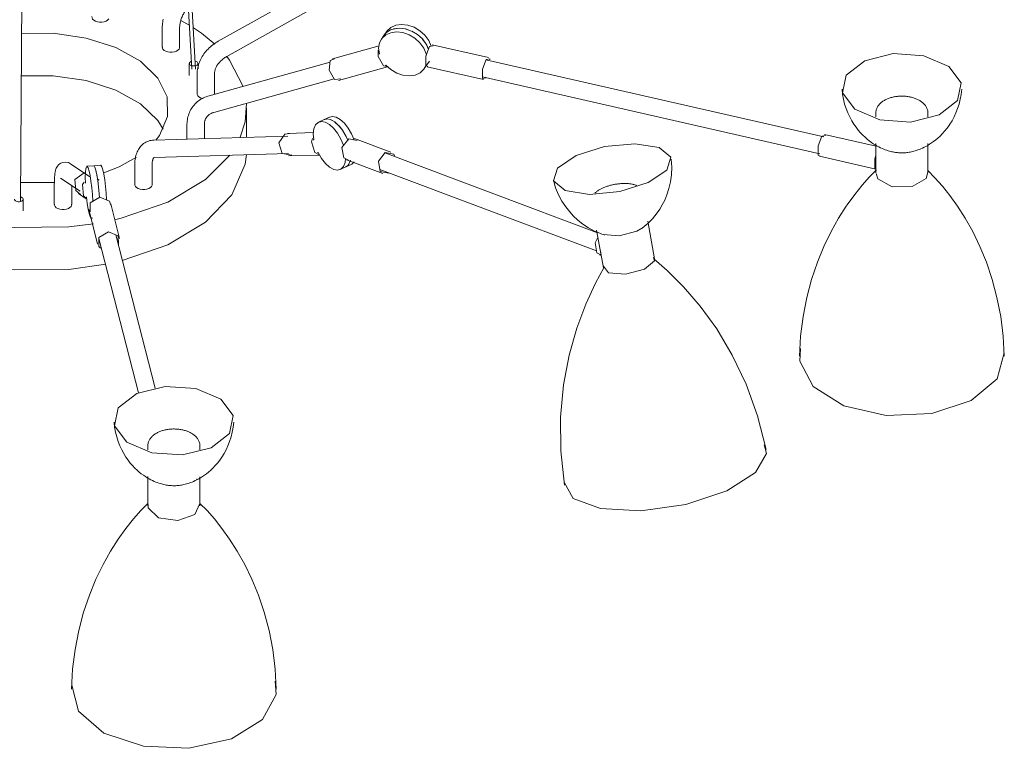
# Model space of a CAD drawing. Header units: millimetres. Extents: x 5752 to 11379, y 522 to 7258.
# Tile 9 of 15: x 8407 to 8974, y 4349 to 4769. Entities that reach past the tile are written whole.
import ezdxf

# ---------------------------------------------------------------- set-up
doc = ezdxf.new("R2010")
doc.units = ezdxf.units.MM
doc.layers.add('E-LITE-EQPM', color=7, linetype='Continuous', lineweight=20)

# ---------------------------------------------------------------- blocks, each defined once
blk = doc.blocks.new('20047 - 20047 RETRO Copper pendant lamp 12L-458346-00 Isometrico PDF')
at = {"layer": 'E-LITE-EQPM', "color": 251, "lineweight": 9, "true_color": 0x636466}
for p, q in [((2438.82, 5587.93), (2486.89, 4740.4)), ((2488.88, 4740.52), (2440.78, 5588.55)), ((2388.2, 4664.14), (2394.41, 5581.68)), ((2625.2, 4825.69), (2502.09, 4756.53)), ((2506.99, 4747.82), (2630.1, 4816.97)), ((2469.82, 4764.25), (2469.82, 4753.07)), ((2479.82, 4753.07), (2479.82, 4764.25)), ((2485.65, 4765.67), (2480.58, 4768.58)), ((2602.91, 4763.63), (2606.17, 4764.07)), ((2606.27, 4764.07), (2609.77, 4763.68)), ((2609.87, 4763.65), (2613.37, 4762.45)), ((2597.46, 4759.9), (2595.99, 4757.75)), ((2598.93, 4762.05), (2597.46, 4759.9)), ((2597.74, 4760.29), (2597.46, 4759.9)), ((2597.46, 4759.9), (2597.74, 4760.29)), ((2597.79, 4760.35), (2598.78, 4761.41)), ((2599.95, 4762.32), (2598.78, 4761.41)), ((2600.02, 4762.36), (2601.35, 4763.08)), ((2613.47, 4762.41), (2616.74, 4760.47)), ((2616.82, 4760.41), (2619.63, 4757.88)), ((2594.64, 4753.93), (2567.83, 4746.47)), ((2619.7, 4757.81), (2621.85, 4754.87)), ((2621.91, 4754.78), (2623.2, 4751.84)), ((2625.85, 4753.9), (2623.78, 4753.53)), ((2657.76, 4747.12), (2625.22, 4754.56)), ((2594.86, 4749.28), (2594.31, 4749.13)), ((2485.39, 4743.72), (2485.39, 4736.76)), ((2490.39, 4740.59), (2490.39, 4743.72)), ((2566.45, 4744.53), (2496.81, 4725.14)), ((2566.55, 4745.49), (2568.95, 4746.46)), ((2571.31, 4733.95), (2599.49, 4741.79)), ((2598.14, 4742.65), (2598.58, 4742.77)), ((2620.73, 4740.78), (2622.2, 4742.93)), ((2622.2, 4742.93), (2623.67, 4745.08)), ((2622.33, 4741.89), (2654.87, 4734.45)), ((2850.82, 4701.44), (2656.26, 4745.93)), ((2489.86, 4737.51), (2489.86, 4726.33)), ((2499.86, 4726.33), (2499.86, 4737.51)), ((2654.24, 4736.13), (2848.59, 4691.69)), ((2656.32, 4735.48), (2656.43, 4735.69)), ((2499.49, 4715.51), (2568.85, 4734.82)), ((2499.84, 4726.59), (2499.82, 4725.99)), ((2518.4, 4701.2), (2518.4, 4718.11)), ((2566.11, 4712.83), (2562.98, 4711.4)), ((2880.79, 4715.14), (2880.79, 4712.98)), ((2910.79, 4712.95), (2910.79, 4715.14)), ((2484.05, 4708.57), (2484.05, 4700.15)), ((2494.05, 4700.46), (2494.05, 4708.57)), ((2562.98, 4711.4), (2559.85, 4709.96)), ((2564.53, 4711.76), (2562.61, 4711.21)), ((2562.67, 4711.24), (2564.32, 4711.74)), ((2564.6, 4711.76), (2566.61, 4711.42)), ((2566.84, 4711.33), (2569.17, 4710.04)), ((2569.25, 4709.99), (2571.58, 4707.89)), ((2571.65, 4707.81), (2573.82, 4705.06)), ((2542.17, 4701.94), (2464.88, 4699.58)), ((2540.31, 4703.01), (2543.06, 4703.37)), ((2556.85, 4703.88), (2542.13, 4703.44)), ((2573.89, 4704.95), (2575.76, 4701.72)), ((2575.81, 4701.61), (2576.71, 4699.6)), ((2851.78, 4702.24), (2849.7, 4701.88)), ((2880.93, 4696.1), (2851.15, 4702.9)), ((2557.07, 4699.82), (2556.78, 4699.81)), ((2582.11, 4699.33), (2577.17, 4700.26)), ((2601.51, 4692.55), (2580.51, 4700.45)), ((2880.79, 4697.55), (2880.79, 4680.72)), ((2910.79, 4680.72), (2910.79, 4697.55)), ((2465.19, 4689.59), (2542.48, 4691.94)), ((2542.52, 4690.44), (2560.35, 4690.98)), ((2559.26, 4692.34), (2559.55, 4692.35)), ((2720.55, 4646.16), (2598.08, 4692.24)), ((2848.25, 4690.23), (2880.8, 4682.79)), ((2428.1, 4678.32), (2416.89, 4685.98)), ((2430.33, 4684.82), (2426.37, 4684.48)), ((2434.29, 4685.15), (2430.33, 4684.82)), ((2430.5, 4684.77), (2430.33, 4684.82)), ((2430.52, 4684.76), (2430.77, 4684.46)), ((2453.96, 4685.17), (2453.96, 4673.99)), ((2463.96, 4673.99), (2463.96, 4685.17)), ((2575.46, 4684.12), (2578.6, 4685.55)), ((2575.46, 4684.12), (2575.77, 4684.28)), ((2575.77, 4684.28), (2575.46, 4684.12)), ((2576.6, 4684.91), (2575.83, 4684.31)), ((2575.93, 4688.29), (2596.93, 4680.39)), ((2576.6, 4684.91), (2577.26, 4685.71)), ((2578.2, 4687.94), (2577.3, 4685.78)), ((2577.31, 4685.79), (2578.2, 4687.95)), ((2424.81, 4680.64), (2425.56, 4680.66)), ((2431.04, 4683.9), (2431.59, 4682.17)), ((2431.61, 4682.09), (2432.16, 4679.55)), ((2432.17, 4679.46), (2432.69, 4676.28)), ((2572.33, 4682.68), (2575.46, 4684.12)), ((2595.12, 4682.67), (2719.9, 4635.71)), ((2909.73, 4677.54), (2910.65, 4681.1)), ((2407.64, 4673.6), (2407.64, 4662.42)), ((2411.24, 4677.73), (2422.46, 4670.06)), ((2417.64, 4662.42), (2417.64, 4673.39)), ((2433.37, 4676.53), (2432.36, 4677.23)), ((2432.7, 4676.17), (2433.14, 4672.57)), ((2421.61, 4668.82), (2426.04, 4665.8)), ((2433.15, 4672.46), (2433.49, 4668.68)), ((2433.5, 4668.58), (2433.63, 4666.48)), ((2389.69, 4658.8), (2389.69, 4665.45)), ((2407.69, 4662), (2407.67, 4662.75)), ((2437.41, 4665.2), (2437.67, 4665.22)), ((2445.2, 4642.92), (2440.09, 4662.91)), ((2427.49, 4659.69), (2432.6, 4639.7)), ((2415.92, 4649.57), (2430.12, 4651.3)), ((2428.92, 4654.59), (2429.63, 4654.65)), ((2753.38, 4631.14), (2749.52, 4652.88)), ((2465.69, 4556.7), (2443.13, 4644.97)), ((2719.99, 4647.64), (2723.84, 4625.9)), ((2746.71, 4649.26), (2743.15, 4647.1)), ((2433.33, 4642.91), (2456.1, 4553.85)), ((2721.71, 4633.43), (2722.56, 4633.11)), ((2722.26, 4634.83), (2722.56, 4634.71)), ((2437.37, 4628.09), (2415.92, 4625.07)), ((2954.64, 4577.02), (2950.64, 4562.04)), ((2461.51, 4523.31), (2461.51, 4521.15)), ((2491.51, 4521.12), (2491.51, 4523.31)), ((2461.51, 4505.8), (2461.51, 4488.89)), ((2489.71, 4503.93), (2489.71, 4504.3)), ((2491.51, 4488.89), (2491.51, 4505.51))]:
    blk.add_line(p, q, dxfattribs=at)
for points in [[(2469.82, 4764.25, 0), (2469.83, 4765.09, 0), (2469.88, 4765.92, 0), (2469.96, 4766.76, 0), (2470.06, 4767.61, 0), (2470.2, 4768.45, 0), (2470.36, 4769.29, 0)], [(2479.82, 4764.25, 0), (2479.82, 4764.71, 0), (2479.85, 4765.18, 0), (2479.9, 4765.67, 0), (2479.96, 4766.17, 0), (2480.04, 4766.69, 0), (2480.15, 4767.22, 0), (2480.27, 4767.75, 0), (2480.41, 4768.3, 0), (2480.58, 4768.85, 0), (2480.76, 4769.41, 0), (2480.96, 4769.98, 0), (2481.18, 4770.54, 0), (2481.42, 4771.11, 0), (2481.68, 4771.68, 0), (2481.96, 4772.25, 0), (2482.25, 4772.82, 0), (2482.57, 4773.38, 0), (2482.9, 4773.94, 0), (2483.24, 4774.49, 0), (2483.6, 4775.03, 0), (2483.98, 4775.57, 0), (2484.37, 4776.1, 0), (2484.77, 4776.61, 0)], [(2438.95, 4769.38, 0), (2438.31, 4768.72, 0), (2437.41, 4768.18, 0), (2436.29, 4767.79, 0), (2435.03, 4767.59, 0), (2433.73, 4767.58, 0), (2432.46, 4767.76, 0), (2431.32, 4768.13, 0), (2430.38, 4768.65, 0), (2429.71, 4769.3, 0), (2429.35, 4770.02, 0), (2429.33, 4770.78, 0)], [(2500.05, 4754.91, 0), (2492.45, 4761.14, 0), (2487.73, 4764.36, 0)], [(2598.93, 4762.05, 0), (2599.21, 4762.43, 0), (2601.42, 4764.46, 0), (2604.29, 4765.75, 0), (2607.64, 4766.22, 0), (2611.24, 4765.82, 0), (2614.84, 4764.6, 0), (2618.2, 4762.63, 0), (2621.1, 4760.04, 0), (2623.33, 4757.01, 0), (2624.74, 4753.75, 0)], [(2623.19, 4751.86, 0), (2621.85, 4754.87, 0), (2619.62, 4757.89, 0), (2616.73, 4760.48, 0), (2613.37, 4762.45, 0), (2609.77, 4763.68, 0), (2606.17, 4764.07, 0), (2602.82, 4763.61, 0), (2601.35, 4763.08, 0)], [(2388.86, 4761.05, 0), (2407.03, 4761.12, 0), (2426.02, 4758.37, 0), (2443.12, 4752.87, 0), (2457.18, 4745, 0), (2467.24, 4735.3, 0), (2472.6, 4724.43, 0), (2472.9, 4713.13, 0), (2468.13, 4702.16, 0), (2466.09, 4699.47, 0)], [(2622.03, 4748.52, 0), (2621.82, 4749.37, 0), (2620.43, 4752.63, 0), (2618.22, 4755.66, 0), (2615.35, 4758.27, 0), (2612, 4760.26, 0), (2608.4, 4761.51, 0), (2604.8, 4761.92, 0), (2601.44, 4761.48, 0), (2598.55, 4760.22, 0), (2596.32, 4758.21, 0), (2594.91, 4755.59, 0), (2594.41, 4752.55, 0), (2594.86, 4749.28, 0)], [(2477.92, 4750.81, 0), (2476.8, 4750.42, 0), (2475.55, 4750.21, 0), (2474.24, 4750.2, 0), (2472.98, 4750.38, 0), (2471.83, 4750.75, 0), (2470.9, 4751.28, 0), (2470.23, 4751.92, 0), (2469.87, 4752.65, 0), (2469.85, 4753.4, 0)], [(2479.8, 4753.33, 0), (2479.78, 4752.74, 0), (2479.46, 4752.01, 0), (2478.83, 4751.35, 0), (2477.92, 4750.81, 0)], [(2502.09, 4756.53, 0), (2501.28, 4756.06, 0), (2500.49, 4755.57, 0), (2499.72, 4755.04, 0), (2498.97, 4754.49, 0), (2498.24, 4753.92, 0), (2497.54, 4753.33, 0), (2496.85, 4752.71, 0), (2496.2, 4752.07, 0), (2495.56, 4751.4, 0), (2494.96, 4750.72, 0), (2494.38, 4750.01, 0), (2493.84, 4749.29, 0), (2493.32, 4748.55, 0), (2492.84, 4747.78, 0), (2492.39, 4747.01, 0), (2491.97, 4746.21, 0), (2491.58, 4745.4, 0), (2491.24, 4744.58, 0), (2490.93, 4743.75, 0), (2490.65, 4742.9, 0), (2490.42, 4742.04, 0), (2490.22, 4741.18, 0), (2490.07, 4740.31, 0), (2489.96, 4739.43, 0), (2489.89, 4738.55, 0), (2489.86, 4737.67, 0), (2489.86, 4737.51, 0)], [(2623.78, 4753.53, 0), (2621.7, 4747.86, 0), (2621.7, 4742.55, 0), (2622.84, 4741.98, 0)], [(2499.86, 4737.51, 0), (2499.87, 4737.91, 0), (2499.9, 4738.31, 0), (2499.94, 4738.72, 0), (2500.01, 4739.13, 0), (2500.1, 4739.55, 0), (2500.21, 4739.97, 0), (2500.35, 4740.39, 0), (2500.5, 4740.81, 0), (2500.68, 4741.24, 0), (2500.87, 4741.66, 0), (2501.09, 4742.09, 0), (2501.33, 4742.51, 0), (2501.6, 4742.93, 0), (2501.88, 4743.35, 0), (2502.19, 4743.76, 0), (2502.52, 4744.17, 0), (2502.87, 4744.57, 0), (2503.24, 4744.97, 0), (2503.63, 4745.36, 0), (2504.05, 4745.73, 0), (2504.48, 4746.1, 0), (2504.93, 4746.46, 0), (2505.39, 4746.81, 0), (2505.88, 4747.14, 0), (2506.38, 4747.46, 0), (2506.89, 4747.76, 0), (2506.99, 4747.82, 0)], [(2516.47, 4730.49, 0), (2508.54, 4745.62, 0), (2506.93, 4747.67, 0)], [(2599.41, 4741.97, 0), (2597.19, 4742.39, 0), (2594.17, 4747.67, 0), (2594.16, 4751.48, 0)], [(2927.86, 4722.38, 0), (2929.92, 4732.62, 0), (2922.83, 4742.09, 0), (2908.49, 4748.23, 0), (2890.75, 4749.42, 0), (2874.36, 4745.33, 0), (2863.71, 4737.05, 0)], [(2486.62, 4744.97, 0), (2486.33, 4744.86, 0), (2485.88, 4744.59, 0), (2485.56, 4744.26, 0), (2485.4, 4743.89, 0), (2485.41, 4743.51, 0), (2485.59, 4743.15, 0), (2485.93, 4742.83, 0), (2486.39, 4742.57, 0), (2486.96, 4742.38, 0), (2487.6, 4742.29, 0), (2488.25, 4742.3, 0), (2488.88, 4742.4, 0)], [(2488.88, 4742.4, 0), (2489.44, 4742.59, 0), (2489.89, 4742.86, 0), (2490.21, 4743.19, 0), (2490.37, 4743.56, 0), (2490.36, 4743.94, 0), (2490.18, 4744.3, 0), (2489.84, 4744.62, 0), (2489.38, 4744.88, 0), (2488.81, 4745.07, 0), (2488.62, 4745.1, 0)], [(2572.59, 4734.92, 0), (2569.01, 4734.54, 0), (2565.99, 4739.83, 0), (2566.55, 4745.49, 0)], [(2598.58, 4742.77, 0), (2601.47, 4740.19, 0), (2604.84, 4738.22, 0), (2608.44, 4737, 0), (2612.04, 4736.61, 0), (2615.38, 4737.08, 0), (2618.25, 4738.38, 0), (2620.45, 4740.41, 0), (2621.74, 4742.76, 0)], [(2656.32, 4746.09, 0), (2654.24, 4740.42, 0), (2654.24, 4735.11, 0), (2656.32, 4735.48, 0)], [(2658.56, 4745.76, 0), (2658.39, 4746.46, 0), (2656.32, 4746.09, 0)], [(2470.31, 4705.89, 0), (2467.24, 4710.81, 0), (2457.18, 4720.51, 0), (2443.12, 4728.37, 0), (2426.02, 4733.87, 0), (2407.03, 4736.63, 0), (2388.7, 4736.55, 0)], [(2863.71, 4737.05, 0), (2861.66, 4726.81, 0), (2868.75, 4717.34, 0), (2883.08, 4711.2, 0), (2900.82, 4710.01, 0), (2917.21, 4714.1, 0), (2927.86, 4722.38, 0)], [(2496.81, 4725.14, 0), (2495.98, 4724.89, 0), (2495.16, 4724.6, 0), (2494.35, 4724.28, 0), (2493.57, 4723.92, 0), (2492.8, 4723.52, 0), (2492.05, 4723.09, 0), (2491.33, 4722.62, 0), (2490.63, 4722.12, 0), (2489.96, 4721.58, 0), (2489.32, 4721.02, 0), (2488.71, 4720.41, 0), (2488.13, 4719.78, 0), (2487.58, 4719.12, 0), (2487.07, 4718.43, 0), (2486.6, 4717.71, 0), (2486.16, 4716.98, 0), (2485.77, 4716.21, 0), (2485.41, 4715.43, 0), (2485.1, 4714.63, 0), (2484.83, 4713.82, 0), (2484.59, 4712.99, 0), (2484.4, 4712.15, 0), (2484.25, 4711.3, 0), (2484.15, 4710.45, 0), (2484.08, 4709.59, 0), (2484.05, 4708.72, 0), (2484.05, 4708.57, 0)], [(2493.41, 4723.56, 0), (2493.02, 4723.64, 0), (2491.87, 4724.01, 0), (2490.94, 4724.53, 0), (2490.27, 4725.18, 0), (2489.91, 4725.9, 0), (2489.89, 4726.66, 0)], [(2861.32, 4728.86, 0), (2861.64, 4725.94, 0), (2862.15, 4723.09, 0), (2862.83, 4720.34, 0), (2863.67, 4717.72, 0), (2864.64, 4715.24, 0), (2865.72, 4712.92, 0), (2866.89, 4710.76, 0), (2868.12, 4708.78, 0), (2869.39, 4706.95, 0), (2870.68, 4705.3, 0), (2871.98, 4703.79, 0), (2873.27, 4702.43, 0), (2874.55, 4701.21, 0), (2875.8, 4700.12, 0), (2877.02, 4699.13, 0), (2878.2, 4698.26, 0), (2879.34, 4697.48, 0), (2880.45, 4696.78, 0), (2881.51, 4696.17, 0), (2882.53, 4695.62, 0), (2883.51, 4695.14, 0), (2884.44, 4694.71, 0), (2885.34, 4694.33, 0), (2886.2, 4694, 0), (2887.03, 4693.71, 0), (2887.83, 4693.46, 0), (2888.59, 4693.23, 0), (2889.32, 4693.04, 0), (2890.03, 4692.87, 0), (2890.72, 4692.73, 0), (2891.38, 4692.61, 0), (2892.03, 4692.5, 0), (2892.66, 4692.42, 0), (2893.28, 4692.35, 0), (2893.89, 4692.3, 0), (2894.49, 4692.26, 0), (2895.08, 4692.24, 0), (2895.67, 4692.23, 0), (2896.26, 4692.23, 0), (2896.85, 4692.25, 0), (2897.45, 4692.28, 0), (2898.05, 4692.33, 0), (2898.67, 4692.39, 0), (2899.29, 4692.47, 0), (2899.93, 4692.56, 0), (2900.59, 4692.68, 0), (2901.27, 4692.81, 0), (2901.97, 4692.97, 0), (2902.69, 4693.15, 0), (2903.44, 4693.36, 0), (2904.22, 4693.61, 0), (2905.04, 4693.88, 0), (2905.88, 4694.2, 0), (2906.77, 4694.56, 0), (2907.69, 4694.96, 0), (2908.65, 4695.42, 0), (2909.66, 4695.94, 0), (2910.7, 4696.53, 0), (2911.79, 4697.19, 0), (2912.92, 4697.94, 0), (2914.08, 4698.78, 0), (2915.29, 4699.71, 0), (2916.53, 4700.76, 0), (2917.8, 4701.93, 0), (2919.08, 4703.24, 0), (2920.38, 4704.68, 0), (2921.68, 4706.28, 0), (2922.96, 4708.03, 0), (2923.01, 4708.11, 0)], [(2910.79, 4715.14, 0), (2910.77, 4715.61, 0), (2910.72, 4716.08, 0), (2910.64, 4716.54, 0), (2910.53, 4716.99, 0), (2910.39, 4717.44, 0), (2910.22, 4717.87, 0), (2910.03, 4718.29, 0), (2909.81, 4718.7, 0), (2909.56, 4719.1, 0), (2909.3, 4719.49, 0), (2909.01, 4719.85, 0), (2908.71, 4720.21, 0), (2908.39, 4720.55, 0), (2908.04, 4720.88, 0), (2907.69, 4721.19, 0), (2907.32, 4721.5, 0), (2906.93, 4721.78, 0), (2906.53, 4722.06, 0), (2906.11, 4722.32, 0), (2905.69, 4722.57, 0), (2905.25, 4722.81, 0), (2904.8, 4723.03, 0), (2904.33, 4723.24, 0), (2903.86, 4723.44, 0), (2903.38, 4723.63, 0), (2902.89, 4723.8, 0), (2902.39, 4723.96, 0), (2901.88, 4724.11, 0), (2901.36, 4724.25, 0), (2900.84, 4724.37, 0), (2900.31, 4724.49, 0), (2899.78, 4724.59, 0), (2899.24, 4724.67, 0), (2898.7, 4724.75, 0), (2898.15, 4724.81, 0), (2897.6, 4724.85, 0), (2897.05, 4724.89, 0), (2896.49, 4724.91, 0), (2895.94, 4724.92, 0), (2895.38, 4724.92, 0), (2894.83, 4724.9, 0), (2894.27, 4724.88, 0), (2893.72, 4724.83, 0), (2893.17, 4724.78, 0), (2892.63, 4724.71, 0), (2892.09, 4724.63, 0), (2891.55, 4724.54, 0), (2891.02, 4724.44, 0), (2890.49, 4724.32, 0), (2889.97, 4724.19, 0), (2889.46, 4724.05, 0), (2888.95, 4723.89, 0), (2888.46, 4723.72, 0), (2887.97, 4723.54, 0), (2887.49, 4723.35, 0), (2887.03, 4723.15, 0), (2886.57, 4722.93, 0), (2886.12, 4722.7, 0), (2885.69, 4722.46, 0), (2885.27, 4722.2, 0), (2884.86, 4721.93, 0), (2884.47, 4721.65, 0), (2884.09, 4721.36, 0), (2883.72, 4721.05, 0), (2883.37, 4720.73, 0), (2883.04, 4720.4, 0), (2882.72, 4720.05, 0), (2882.43, 4719.69, 0), (2882.15, 4719.31, 0), (2882.12, 4719.27, 0)], [(2930.26, 4728.86, 0), (2929.94, 4725.94, 0), (2929.43, 4723.09, 0), (2928.74, 4720.34, 0), (2927.9, 4717.72, 0), (2926.93, 4715.24, 0), (2925.85, 4712.92, 0), (2924.69, 4710.76, 0), (2923.46, 4708.78, 0), (2923.01, 4708.11, 0)], [(2514.77, 4701.22, 0), (2517.6, 4710.14, 0), (2518.3, 4720.74, 0)], [(2880.79, 4715.14, 0), (2880.8, 4715.61, 0), (2880.85, 4716.08, 0), (2880.93, 4716.54, 0), (2881.04, 4716.99, 0), (2881.18, 4717.44, 0), (2881.35, 4717.87, 0), (2881.55, 4718.29, 0), (2881.77, 4718.7, 0), (2882.01, 4719.1, 0), (2882.12, 4719.27, 0)], [(2494.05, 4708.57, 0), (2494.06, 4708.97, 0), (2494.09, 4709.37, 0), (2494.13, 4709.75, 0), (2494.19, 4710.12, 0), (2494.27, 4710.47, 0), (2494.37, 4710.82, 0), (2494.47, 4711.15, 0), (2494.6, 4711.47, 0), (2494.73, 4711.78, 0), (2494.89, 4712.08, 0), (2495.05, 4712.37, 0), (2495.23, 4712.65, 0), (2495.43, 4712.92, 0), (2495.63, 4713.17, 0), (2495.86, 4713.42, 0), (2496.1, 4713.66, 0), (2496.35, 4713.89, 0), (2496.62, 4714.11, 0), (2496.91, 4714.33, 0), (2497.22, 4714.53, 0), (2497.54, 4714.72, 0), (2497.88, 4714.9, 0), (2498.24, 4715.06, 0), (2498.61, 4715.22, 0), (2499.01, 4715.36, 0), (2499.41, 4715.49, 0), (2499.49, 4715.51, 0)], [(2565.75, 4712.64, 0), (2567.67, 4713.19, 0), (2569.9, 4712.79, 0), (2572.31, 4711.47, 0), (2574.71, 4709.32, 0), (2576.96, 4706.48, 0), (2578.89, 4703.15, 0), (2580.32, 4699.75, 0)], [(2574.15, 4696.57, 0), (2572.68, 4700.17, 0), (2570.76, 4703.52, 0), (2568.52, 4706.38, 0), (2566.11, 4708.55, 0), (2563.71, 4709.9, 0), (2561.46, 4710.32, 0), (2559.53, 4709.8, 0), (2558.05, 4708.37, 0), (2557.1, 4706.12, 0), (2556.77, 4703.2, 0), (2557.07, 4699.82, 0)], [(2576.7, 4699.61, 0), (2575.76, 4701.72, 0), (2573.83, 4705.05, 0), (2571.58, 4707.89, 0), (2569.17, 4710.04, 0), (2566.77, 4711.36, 0), (2566.61, 4711.42, 0)], [(2544.35, 4690.87, 0), (2538.92, 4691.89, 0), (2536.91, 4697.95, 0), (2540.31, 4703.01, 0)], [(2849.7, 4701.88, 0), (2847.63, 4696.2, 0), (2847.63, 4690.89, 0), (2848.77, 4690.32, 0)], [(2464.88, 4699.58, 0), (2464.11, 4699.53, 0), (2463.34, 4699.42, 0), (2462.57, 4699.26, 0), (2461.82, 4699.03, 0), (2461.08, 4698.75, 0), (2460.36, 4698.4, 0), (2459.68, 4698.01, 0), (2459.03, 4697.56, 0), (2458.43, 4697.07, 0), (2457.86, 4696.54, 0), (2457.34, 4695.97, 0), (2456.86, 4695.37, 0), (2456.42, 4694.75, 0), (2456.03, 4694.1, 0), (2455.67, 4693.44, 0), (2455.36, 4692.76, 0), (2455.08, 4692.06, 0), (2454.84, 4691.36, 0), (2454.63, 4690.64, 0), (2454.45, 4689.9, 0), (2454.3, 4689.16, 0), (2454.18, 4688.41, 0), (2454.08, 4687.65, 0), (2454.01, 4686.88, 0), (2453.97, 4686.1, 0), (2453.96, 4685.32, 0), (2453.96, 4685.17, 0)], [(2559.81, 4691.37, 0), (2557.75, 4692.46, 0), (2555.73, 4698.53, 0), (2556.38, 4700.55, 0)], [(2577.17, 4700.26, 0), (2573.29, 4695.3, 0), (2574.33, 4689.41, 0), (2577.08, 4688.05, 0)], [(2749.66, 4675.08, 0), (2760.41, 4682.31, 0), (2762.73, 4689.69, 0), (2756.01, 4695.24, 0), (2742.04, 4697.48, 0), (2724.56, 4695.8, 0), (2708.27, 4690.66, 0)], [(2442.22, 4653.61, 0), (2446.05, 4654.52, 0), (2472.93, 4663.81, 0), (2494.73, 4676.79, 0), (2508.78, 4690.93, 0)], [(2518.32, 4691.22, 0), (2517.6, 4685.64, 0), (2509.97, 4668.1, 0), (2494.73, 4652.3, 0), (2472.93, 4639.31, 0), (2446.8, 4630.21, 0)], [(2559.55, 4692.35, 0), (2561.49, 4689.02, 0), (2563.73, 4686.19, 0), (2566.14, 4684.04, 0), (2568.54, 4682.72, 0), (2570.78, 4682.32, 0), (2572.7, 4682.88, 0), (2574.17, 4684.34, 0), (2575.09, 4686.62, 0), (2575.39, 4688.99, 0)], [(2598.17, 4692.36, 0), (2594.28, 4687.4, 0), (2595.33, 4681.51, 0), (2600.26, 4680.58, 0)], [(2603.65, 4690.53, 0), (2603.11, 4691.43, 0), (2598.17, 4692.36, 0)], [(2708.27, 4690.66, 0), (2697.52, 4683.43, 0), (2695.2, 4676.05, 0), (2701.93, 4670.5, 0), (2715.9, 4668.26, 0), (2733.37, 4669.94, 0), (2749.66, 4675.08, 0)], [(2880.57, 4690.41, 0), (2880.17, 4688.76, 0), (2880.17, 4683.45, 0), (2880.71, 4682.92, 0)], [(2416.89, 4685.98, 0), (2415.73, 4686.58, 0), (2414.15, 4686.92, 0), (2412.42, 4686.73, 0), (2410.98, 4686.08, 0), (2410.02, 4685.29, 0), (2409.41, 4684.55, 0), (2409.02, 4683.91, 0), (2408.75, 4683.34, 0), (2408.56, 4682.83, 0), (2408.41, 4682.36, 0), (2408.29, 4681.9, 0), (2408.19, 4681.45, 0), (2408.1, 4680.99, 0), (2408.02, 4680.53, 0), (2407.96, 4680.06, 0), (2407.9, 4679.57, 0), (2407.85, 4679.06, 0), (2407.8, 4678.54, 0), (2407.76, 4678.01, 0), (2407.73, 4677.45, 0), (2407.7, 4676.87, 0), (2407.68, 4676.28, 0), (2407.66, 4675.67, 0), (2407.65, 4675.04, 0), (2407.64, 4674.39, 0), (2407.64, 4673.73, 0), (2407.64, 4673.6, 0)], [(2429.76, 4664.44, 0), (2429.54, 4668.24, 0), (2429.19, 4672.13, 0), (2428.74, 4675.84, 0), (2428.22, 4679.12, 0), (2427.65, 4681.76, 0), (2427.09, 4683.56, 0), (2426.56, 4684.42, 0), (2426.1, 4684.27, 0), (2425.76, 4683.11, 0), (2425.53, 4681.04, 0), (2425.46, 4678.19, 0), (2425.53, 4674.75, 0)], [(2433.63, 4666.5, 0), (2433.49, 4668.69, 0), (2433.14, 4672.57, 0), (2432.69, 4676.27, 0), (2432.16, 4679.54, 0), (2431.59, 4682.16, 0), (2431.03, 4683.94, 0), (2430.77, 4684.46, 0)], [(2434.29, 4685.15, 0), (2434.46, 4685.1, 0), (2434.98, 4684.27, 0), (2435.55, 4682.49, 0), (2436.12, 4679.88, 0), (2436.64, 4676.61, 0), (2437.1, 4672.91, 0), (2437.45, 4669.02, 0), (2437.67, 4665.22, 0)], [(2454.98, 4689.68, 0), (2444.98, 4684.17, 0), (2436.19, 4680.71, 0)], [(2465.19, 4689.59, 0), (2465.13, 4689.58, 0), (2465.09, 4689.58, 0), (2465.07, 4689.57, 0), (2465.05, 4689.57, 0), (2465.05, 4689.57, 0), (2465.05, 4689.57, 0), (2465.04, 4689.56, 0), (2465.03, 4689.56, 0), (2465, 4689.54, 0), (2464.97, 4689.5, 0), (2464.92, 4689.45, 0), (2464.86, 4689.38, 0), (2464.79, 4689.28, 0), (2464.71, 4689.15, 0), (2464.63, 4688.99, 0), (2464.54, 4688.8, 0), (2464.45, 4688.58, 0), (2464.37, 4688.33, 0), (2464.28, 4688.04, 0), (2464.21, 4687.73, 0), (2464.14, 4687.38, 0), (2464.08, 4687.01, 0), (2464.03, 4686.61, 0), (2463.99, 4686.18, 0), (2463.97, 4685.73, 0), (2463.96, 4685.26, 0), (2463.96, 4685.17, 0)], [(2580.38, 4687.13, 0), (2578.9, 4685.71, 0), (2578.6, 4685.55, 0)], [(2762.99, 4688.55, 0), (2763.26, 4684.02, 0), (2763.08, 4679.63, 0), (2762.51, 4675.47, 0), (2761.62, 4671.61, 0), (2760.49, 4668.12, 0), (2759.19, 4664.99, 0), (2757.8, 4662.22, 0), (2756.36, 4659.79, 0), (2754.92, 4657.68, 0), (2753.51, 4655.85, 0), (2752.15, 4654.26, 0), (2750.86, 4652.88, 0), (2749.63, 4651.69, 0), (2748.48, 4650.66, 0), (2747.41, 4649.77, 0), (2746.4, 4649, 0), (2746.08, 4648.77, 0)], [(2422.77, 4668.2, 0), (2419.95, 4670.49, 0), (2419.47, 4676.94, 0), (2424.81, 4680.64, 0)], [(2864.19, 4662.18, 0), (2868.62, 4668.28, 0), (2872.98, 4673.67, 0), (2877.19, 4678.38, 0), (2881.21, 4682.47, 0)], [(2880.92, 4680.35, 0), (2882.02, 4677.29, 0), (2890.26, 4672.67, 0), (2901.74, 4672.78, 0), (2909.73, 4677.54, 0)], [(2954.78, 4575.01, 0), (2954.13, 4586.54, 0), (2952.71, 4597.87, 0), (2950.57, 4608.83, 0), (2947.78, 4619.3, 0), (2944.46, 4629.17, 0), (2940.69, 4638.35, 0), (2936.6, 4646.81, 0), (2932.3, 4654.5, 0), (2927.89, 4661.44, 0), (2923.46, 4667.62, 0), (2919.09, 4673.09, 0), (2914.86, 4677.88, 0), (2910.81, 4682.03, 0), (2910.79, 4682.05, 0)], [(2407.79, 4675.15, 0), (2389.77, 4675.09, 0), (2388.24, 4675.2, 0)], [(2426.12, 4665.88, 0), (2424.37, 4667.47, 0), (2423.9, 4673.92, 0), (2424.85, 4675.27, 0)], [(2455.04, 4672.2, 0), (2454.37, 4672.84, 0), (2454.01, 4673.57, 0), (2453.99, 4674.32, 0)], [(2463.94, 4674.25, 0), (2463.92, 4673.66, 0), (2463.61, 4672.93, 0), (2462.97, 4672.27, 0), (2462.06, 4671.73, 0), (2460.94, 4671.34, 0), (2459.69, 4671.13, 0), (2458.38, 4671.12, 0), (2457.12, 4671.3, 0), (2455.98, 4671.67, 0), (2455.04, 4672.2, 0)], [(2695.07, 4676.5, 0), (2696.38, 4672.16, 0), (2698.05, 4668.09, 0), (2700.02, 4664.38, 0), (2702.18, 4661.07, 0), (2704.45, 4658.17, 0), (2706.74, 4655.68, 0), (2709, 4653.56, 0), (2711.19, 4651.78, 0), (2713.26, 4650.29, 0), (2715.22, 4649.05, 0), (2717.04, 4648.03, 0), (2718.73, 4647.18, 0), (2720.29, 4646.49, 0), (2721.73, 4645.92, 0), (2723.04, 4645.45, 0), (2724.25, 4645.07, 0), (2724.63, 4644.96, 0)], [(2743.06, 4673.36, 0), (2742.68, 4673.52, 0), (2742.29, 4673.67, 0), (2741.89, 4673.81, 0), (2741.48, 4673.93, 0), (2741.06, 4674.04, 0), (2740.63, 4674.14, 0), (2740.2, 4674.23, 0), (2739.75, 4674.31, 0), (2739.29, 4674.38, 0), (2738.83, 4674.44, 0), (2738.36, 4674.49, 0), (2737.88, 4674.52, 0), (2737.39, 4674.55, 0), (2736.9, 4674.57, 0), (2736.4, 4674.58, 0), (2735.9, 4674.59, 0), (2735.39, 4674.58, 0), (2734.87, 4674.56, 0), (2734.36, 4674.54, 0), (2733.83, 4674.5, 0), (2733.31, 4674.46, 0), (2732.78, 4674.4, 0), (2732.25, 4674.34, 0), (2731.73, 4674.27, 0), (2731.2, 4674.19, 0), (2730.67, 4674.11, 0), (2730.14, 4674.01, 0), (2729.62, 4673.91, 0), (2729.1, 4673.79, 0), (2728.58, 4673.68, 0), (2728.06, 4673.55, 0), (2727.55, 4673.41, 0), (2727.05, 4673.27, 0), (2726.55, 4673.12, 0), (2726.05, 4672.96, 0), (2725.57, 4672.8, 0), (2725.09, 4672.63, 0), (2724.62, 4672.45, 0), (2724.16, 4672.26, 0), (2723.71, 4672.07, 0), (2723.33, 4671.9, 0)], [(2310.72, 4670.81, 0), (2326.85, 4662.49, 0), (2354.22, 4653.69, 0), (2384.6, 4649.28, 0), (2415.92, 4649.57, 0)], [(2719.01, 4669.09, 0), (2719.31, 4669.38, 0), (2719.63, 4669.65, 0), (2719.95, 4669.91, 0), (2720.3, 4670.17, 0), (2720.65, 4670.42, 0), (2721.02, 4670.66, 0), (2721.4, 4670.89, 0), (2721.79, 4671.12, 0), (2722.19, 4671.34, 0), (2722.61, 4671.56, 0), (2723.03, 4671.77, 0), (2723.33, 4671.9, 0)], [(2384.7, 4665.62, 0), (2384.71, 4665.24, 0), (2384.89, 4664.88, 0), (2385.23, 4664.56, 0), (2385.7, 4664.3, 0), (2386.27, 4664.11, 0), (2386.9, 4664.02, 0), (2387.55, 4664.03, 0), (2388.18, 4664.13, 0), (2388.74, 4664.32, 0), (2389.19, 4664.59, 0), (2389.51, 4664.92, 0), (2389.67, 4665.29, 0)], [(2389.67, 4665.29, 0), (2389.66, 4665.67, 0), (2389.48, 4666.03, 0), (2389.15, 4666.35, 0), (2388.68, 4666.61, 0), (2388.22, 4666.77, 0)], [(2417.62, 4662.68, 0), (2417.6, 4662.09, 0), (2417.28, 4661.36, 0), (2416.65, 4660.7, 0), (2415.74, 4660.16, 0), (2414.62, 4659.77, 0), (2413.37, 4659.56, 0), (2412.06, 4659.55, 0), (2410.8, 4659.73, 0), (2409.65, 4660.1, 0), (2408.72, 4660.63, 0), (2408.05, 4661.27, 0), (2407.69, 4662, 0)], [(2426.11, 4666.81, 0), (2426.56, 4663.11, 0), (2427.09, 4659.85, 0), (2427.66, 4657.24, 0), (2428.22, 4655.46, 0), (2428.75, 4654.64, 0), (2429.11, 4654.7, 0)], [(2433.79, 4666.61, 0), (2428.22, 4663.48, 0), (2428.22, 4658.18, 0)], [(2440.21, 4662.16, 0), (2439.36, 4664.43, 0), (2433.79, 4666.61, 0)], [(2836.79, 4575.01, 0), (2837.44, 4586.54, 0), (2838.86, 4597.87, 0), (2841.01, 4608.83, 0), (2843.79, 4619.3, 0), (2847.12, 4629.17, 0), (2850.88, 4638.35, 0), (2854.97, 4646.81, 0), (2859.27, 4654.5, 0), (2863.68, 4661.44, 0), (2864.19, 4662.18, 0)], [(2415.92, 4625.07, 0), (2384.6, 4624.79, 0), (2354.22, 4629.2, 0), (2326.85, 4637.99, 0), (2304.35, 4650.58, 0), (2293.39, 4660.09, 0)], [(2438.9, 4646.62, 0), (2433.33, 4643.49, 0), (2433.33, 4638.19, 0), (2434.26, 4637.31, 0)], [(2444.52, 4639.21, 0), (2444.47, 4644.44, 0), (2438.9, 4646.62, 0)], [(2743.15, 4647.1, 0), (2732.93, 4644.47, 0), (2723.78, 4645.24, 0)], [(2720.63, 4643.54, 0), (2719.07, 4640.44, 0), (2720.11, 4634.55, 0), (2722.73, 4633.2, 0)], [(2747.61, 4625.13, 0), (2753.29, 4629.93, 0), (2752.8, 4632.16, 0)], [(2817.57, 4521.25, 0), (2812.72, 4540.59, 0), (2806.12, 4558.89, 0), (2798.13, 4575.7, 0), (2789.18, 4590.73, 0), (2779.7, 4603.85, 0), (2770.09, 4615.07, 0), (2760.67, 4624.5, 0), (2753.02, 4631.15, 0)], [(2701.39, 4500.63, 0), (2699.29, 4520.46, 0), (2699.18, 4539.91, 0), (2700.9, 4558.45, 0), (2704.14, 4575.64, 0), (2708.52, 4591.22, 0), (2713.68, 4605.06, 0), (2719.28, 4617.16, 0), (2724.37, 4626.38, 0)], [(2723.9, 4627, 0), (2726.86, 4623.14, 0), (2736.66, 4622.32, 0), (2747.61, 4625.13, 0)], [(2950.64, 4562.04, 0), (2935.78, 4549.54, 0), (2913, 4542, 0), (2886.81, 4540.91, 0), (2862.4, 4546.49, 0), (2844.6, 4557.64, 0), (2836.94, 4572.14, 0), (2837.48, 4579.57, 0)], [(2471.47, 4557.59, 0), (2455.08, 4553.49, 0), (2444.43, 4545.22, 0), (2442.38, 4534.98, 0), (2449.47, 4525.51, 0), (2463.8, 4519.36, 0), (2481.54, 4518.18, 0)], [(2481.54, 4518.18, 0), (2497.93, 4522.27, 0), (2508.58, 4530.55, 0), (2510.64, 4540.79, 0), (2503.55, 4550.25, 0), (2489.21, 4556.4, 0), (2471.47, 4557.59, 0)], [(2442.04, 4537.03, 0), (2442.36, 4534.11, 0), (2442.87, 4531.26, 0), (2443.55, 4528.51, 0), (2444.39, 4525.89, 0), (2445.36, 4523.41, 0), (2446.44, 4521.09, 0), (2447.61, 4518.93, 0), (2448.84, 4516.94, 0), (2450.11, 4515.12, 0), (2451.4, 4513.47, 0), (2452.7, 4511.96, 0), (2453.99, 4510.6, 0), (2455.27, 4509.38, 0), (2456.52, 4508.29, 0), (2457.74, 4507.3, 0), (2458.92, 4506.43, 0), (2460.07, 4505.65, 0), (2461.17, 4504.95, 0), (2462.23, 4504.34, 0), (2463.25, 4503.79, 0), (2464.23, 4503.31, 0), (2465.16, 4502.88, 0), (2466.06, 4502.5, 0), (2466.93, 4502.17, 0), (2467.75, 4501.88, 0), (2468.55, 4501.63, 0), (2469.31, 4501.4, 0), (2470.04, 4501.21, 0), (2470.75, 4501.04, 0), (2471.44, 4500.9, 0), (2472.1, 4500.78, 0), (2472.75, 4500.67, 0), (2473.38, 4500.59, 0), (2474, 4500.52, 0), (2474.61, 4500.47, 0), (2475.21, 4500.43, 0), (2475.8, 4500.41, 0), (2476.39, 4500.4, 0), (2476.98, 4500.4, 0), (2477.57, 4500.42, 0), (2478.17, 4500.45, 0), (2478.69, 4500.49, 0)], [(2510.98, 4537.03, 0), (2510.66, 4534.11, 0), (2510.15, 4531.26, 0), (2509.46, 4528.51, 0), (2508.62, 4525.89, 0), (2507.65, 4523.41, 0), (2506.57, 4521.09, 0), (2505.41, 4518.93, 0), (2504.18, 4516.94, 0), (2502.91, 4515.12, 0), (2501.62, 4513.47, 0), (2500.32, 4511.96, 0), (2499.02, 4510.6, 0), (2497.75, 4509.38, 0), (2496.5, 4508.29, 0), (2495.28, 4507.3, 0), (2494.09, 4506.43, 0), (2492.95, 4505.65, 0), (2491.85, 4504.95, 0), (2490.78, 4504.34, 0), (2489.77, 4503.79, 0), (2488.79, 4503.31, 0), (2487.85, 4502.88, 0), (2486.95, 4502.5, 0), (2486.09, 4502.17, 0), (2485.26, 4501.88, 0), (2484.47, 4501.63, 0), (2483.71, 4501.4, 0), (2482.97, 4501.21, 0), (2482.26, 4501.04, 0), (2481.58, 4500.9, 0), (2480.91, 4500.78, 0), (2480.26, 4500.67, 0), (2479.63, 4500.59, 0), (2479.02, 4500.52, 0), (2478.69, 4500.49, 0)], [(2461.51, 4523.31, 0), (2461.52, 4523.78, 0), (2461.57, 4524.24, 0), (2461.65, 4524.71, 0), (2461.76, 4525.16, 0), (2461.9, 4525.61, 0), (2462.07, 4526.04, 0), (2462.27, 4526.46, 0), (2462.49, 4526.87, 0), (2462.73, 4527.27, 0), (2462.99, 4527.65, 0), (2463.28, 4528.02, 0), (2463.59, 4528.38, 0), (2463.91, 4528.72, 0), (2464.25, 4529.05, 0), (2464.61, 4529.36, 0), (2464.98, 4529.66, 0), (2465.37, 4529.95, 0), (2465.77, 4530.23, 0), (2466.18, 4530.49, 0), (2466.61, 4530.74, 0), (2467.05, 4530.98, 0), (2467.5, 4531.2, 0), (2467.96, 4531.41, 0), (2468.43, 4531.61, 0), (2468.91, 4531.8, 0), (2469.41, 4531.97, 0), (2469.91, 4532.13, 0), (2470.41, 4532.28, 0), (2470.93, 4532.42, 0), (2471.45, 4532.54, 0), (2471.98, 4532.66, 0), (2472.52, 4532.75, 0), (2473.06, 4532.84, 0), (2473.6, 4532.91, 0), (2474.15, 4532.98, 0), (2474.48, 4533.01, 0)], [(2491.51, 4523.31, 0), (2491.49, 4523.78, 0), (2491.44, 4524.24, 0), (2491.36, 4524.71, 0), (2491.25, 4525.16, 0), (2491.11, 4525.61, 0), (2490.94, 4526.04, 0), (2490.75, 4526.46, 0), (2490.53, 4526.87, 0), (2490.28, 4527.27, 0), (2490.02, 4527.65, 0), (2489.73, 4528.02, 0), (2489.43, 4528.38, 0), (2489.11, 4528.72, 0), (2488.77, 4529.05, 0), (2488.41, 4529.36, 0), (2488.04, 4529.66, 0), (2487.65, 4529.95, 0), (2487.25, 4530.23, 0), (2486.83, 4530.49, 0), (2486.41, 4530.74, 0), (2485.97, 4530.98, 0), (2485.52, 4531.2, 0), (2485.05, 4531.41, 0), (2484.58, 4531.61, 0), (2484.1, 4531.8, 0), (2483.61, 4531.97, 0), (2483.11, 4532.13, 0), (2482.6, 4532.28, 0), (2482.08, 4532.42, 0), (2481.56, 4532.54, 0), (2481.03, 4532.66, 0), (2480.5, 4532.75, 0), (2479.96, 4532.84, 0), (2479.42, 4532.91, 0), (2478.87, 4532.98, 0), (2478.32, 4533.02, 0), (2477.77, 4533.06, 0), (2477.21, 4533.08, 0), (2476.66, 4533.09, 0), (2476.1, 4533.09, 0), (2475.55, 4533.07, 0), (2474.99, 4533.04, 0), (2474.48, 4533.01, 0)], [(2816.48, 4524.04, 0), (2817.73, 4519, 0), (2811.46, 4507.95, 0), (2794.91, 4497.45, 0)], [(2794.91, 4497.45, 0), (2771.34, 4489.59, 0), (2745.43, 4485.92, 0), (2722.3, 4487.18, 0), (2706.55, 4493.11, 0), (2701.29, 4502.53, 0)], [(2417.51, 4383.17, 0), (2418.16, 4394.71, 0), (2419.58, 4406.04, 0), (2421.73, 4417, 0), (2424.51, 4427.47, 0), (2427.84, 4437.33, 0), (2431.6, 4446.52, 0), (2435.69, 4454.98, 0), (2439.99, 4462.67, 0), (2444.41, 4469.61, 0), (2448.84, 4475.79, 0), (2453.2, 4481.26, 0), (2457.44, 4486.05, 0), (2461.48, 4490.2, 0), (2461.51, 4490.22, 0)], [(2461.64, 4489.58, 0), (2461.67, 4487.63, 0), (2467.56, 4481.94, 0), (2478.7, 4480.33, 0)], [(2478.7, 4480.33, 0), (2488.55, 4483.73, 0), (2491.35, 4490.16, 0)], [(2535.5, 4383.17, 0), (2534.85, 4394.71, 0), (2533.43, 4406.04, 0), (2531.29, 4417, 0), (2528.5, 4427.47, 0), (2525.18, 4437.33, 0), (2521.41, 4446.52, 0), (2517.33, 4454.98, 0), (2513.02, 4462.67, 0), (2508.61, 4469.61, 0), (2504.18, 4475.79, 0), (2499.81, 4481.26, 0), (2495.58, 4486.05, 0), (2491.53, 4490.2, 0), (2491.51, 4490.22, 0)], [(2485.12, 4349.05, 0), (2458.94, 4350.23, 0), (2436.24, 4357.85, 0), (2421.52, 4370.4, 0), (2417.69, 4385.4, 0)], [(2534.82, 4387.72, 0), (2535.33, 4380.1, 0), (2527.51, 4365.63, 0), (2509.59, 4354.55, 0), (2485.12, 4349.05, 0)]]:
    blk.add_polyline3d(points, dxfattribs=at)

msp = doc.modelspace()

# ---------------------------------------------------------------- block references
at = {"layer": 'E-LITE-EQPM', "lineweight": 9}
msp.add_blockref('20047 - 20047 RETRO Copper pendant lamp 12L-458346-00 Isometrico PDF', (6019.33, 0), dxfattribs=at)

doc.saveas('drawing.dxf')
